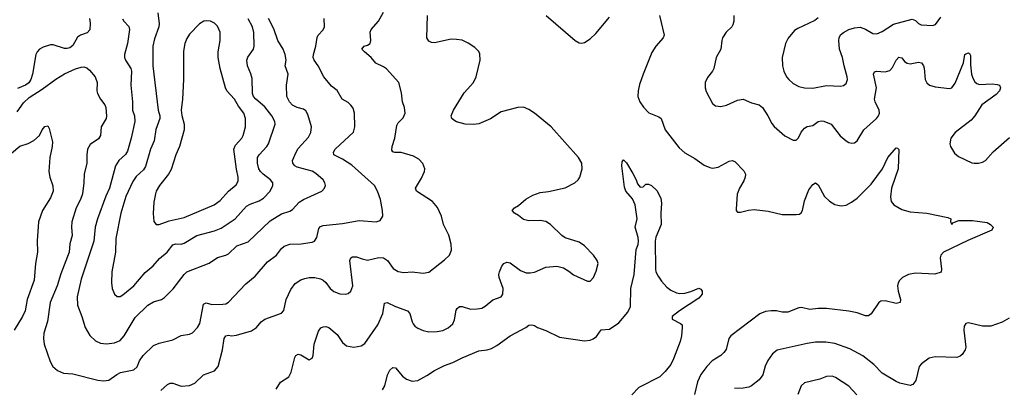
# Model space of a CAD drawing. Header units: inches. Extents: x 990586 to 1117858, y 769490 to 892071.
# Tile 137 of 248: x 1091328 to 1098407, y 803613 to 806260. Entities that reach past the tile are written whole.
import ezdxf

# ---------------------------------------------------------------- set-up
doc = ezdxf.new("R2010")
doc.units = ezdxf.units.IN
doc.header["$MEASUREMENT"] = 0
doc.layers.add('B0890', color=7, linetype='Continuous')

msp = doc.modelspace()

# ---------------------------------------------------------------- linework, layer by layer
at = {"layer": 'B0890', "color": 6}
for points, elevation in [([(1092321.6, 806310), (1092330.8, 806230.8), (1092328.6, 806210), (1092297, 806123), (1092285.8, 806070), (1092285.3, 805930), (1092323.9, 805610), (1092335.9, 805570), (1092337, 805550), (1092307.9, 805472.1), (1092294.7, 805390), (1092269.4, 805330), (1092233.3, 805206.7), (1092218.5, 805181.5), (1092166.7, 805133.3), (1092142, 805098), (1092091, 804990), (1092055.2, 804870), (1092020, 804690), (1092016.5, 804590), (1091990.9, 804450), (1091989.2, 804370), (1091993, 804330), (1092008.8, 804290), (1092030, 804272.2), (1092050, 804272.5), (1092070, 804285), (1092149.9, 804350), (1092230, 804445.7), (1092287.7, 804492.3), (1092333.8, 804546.2), (1092389.1, 804590.9), (1092430, 804643.3), (1092450, 804651.5), (1092490, 804649.4), (1092510, 804655.4), (1092602.5, 804710), (1092730, 804744.6), (1092776.6, 804763.4), (1092877.8, 804830), (1092958.5, 804921.5), (1092984.3, 804935.7), (1093050, 804959.1), (1093080.4, 804979.6), (1093128.3, 805030), (1093148.3, 805070), (1093147.2, 805090), (1093132.3, 805110), (1093078.3, 805150), (1093059, 805170), (1093048, 805190), (1093038.9, 805230), (1093038.8, 805270), (1093050.1, 805289.9), (1093105.8, 805350), (1093118.3, 805370), (1093164.8, 805510), (1093162.2, 805530), (1093140.6, 805570), (1093090, 805634.7), (1093026.1, 805690), (1093010.2, 805710), (1093002.1, 805730), (1092998.8, 805838.8), (1092990.9, 805870.9), (1092966.4, 805930), (1092962.1, 805970), (1092968.3, 805991.7), (1093009.2, 806050), (1093015.2, 806070), (1093010.8, 806169.2), (1093002.1, 806210), (1092970, 806267.3)], 3100), ([(1092342.4, 803597.6), (1092390, 803640.7), (1092410, 803649.5), (1092430, 803650.1), (1092490, 803628.6), (1092550, 803633.5), (1092588.7, 803651.2), (1092650, 803709.1), (1092730, 803739), (1092754.5, 803770), (1092785.9, 803890), (1092798, 803970), (1092810, 803989.7), (1092830, 803994), (1092850.5, 803989.5), (1092886.1, 803993.9), (1092994.4, 804025.6), (1093030, 804049.3), (1093064.5, 804090), (1093090, 804110.4), (1093210, 804154.1), (1093226.9, 804173.1), (1093243.2, 804250), (1093276.8, 804323.2), (1093310, 804364.8), (1093350, 804391.2), (1093377.4, 804402.6), (1093410, 804408.4), (1093450, 804407.9), (1093490, 804399.1), (1093510, 804389.7), (1093530, 804372.2), (1093561.4, 804330), (1093587.8, 804307.8), (1093630, 804291.3), (1093671.2, 804288.8), (1093690, 804294.2), (1093709.4, 804310.6), (1093722.9, 804350), (1093702.7, 804530), (1093708.6, 804551.4), (1093721.8, 804558.2), (1093750, 804557.4), (1093790, 804542.3), (1093830, 804534.7), (1093910, 804552.3), (1093943.6, 804550), (1093971.9, 804531.9), (1094014.5, 804474.5), (1094050, 804453.1), (1094090, 804445.9), (1094150, 804449.1), (1094230, 804440.3), (1094270, 804448.3), (1094383, 804537), (1094418.5, 804570), (1094433.7, 804606.3), (1094430.7, 804649.3), (1094413.7, 804713.7), (1094376.5, 804790), (1094361.6, 804850), (1094332.8, 804912.8), (1094295.2, 804955.2), (1094182.3, 805030), (1094174.9, 805050), (1094217.7, 805122.3), (1094238.7, 805170), (1094240.1, 805190), (1094227.6, 805227.6), (1094199, 805259), (1094159.9, 805279.9), (1094070, 805307.8), (1094026.3, 805306.3), (1094010.9, 805310.9), (1094003.3, 805323.3), (1094005.9, 805350), (1094026.2, 805410), (1094040, 805500), (1094050, 805520.1), (1094084.6, 805555.4), (1094098.6, 805590), (1094095.8, 805630), (1094080.7, 805670), (1094074.2, 805734.2), (1094055, 805810), (1093966.6, 805906.6), (1093943, 805923), (1093888.4, 805948.4), (1093855.1, 805990), (1093806.3, 806030), (1093788.9, 806050), (1093804, 806070), (1093830, 806078.1), (1093847.1, 806090), (1093853.1, 806110), (1093848, 806170), (1093854.3, 806190), (1093908.8, 806250), (1093944.8, 806315.2)], 2800), ([(1091310, 805599.7), (1091356.4, 805663.6), (1091397.3, 805702.7), (1091490, 805762.5), (1091587.1, 805832.9), (1091650, 805871.1), (1091730, 805907.7), (1091770, 805920.7), (1091790, 805921.4), (1091810, 805914.8), (1091830, 805899.2), (1091870.1, 805850), (1091886.3, 805810), (1091883.7, 805750), (1091888.4, 805730), (1091910.4, 805690), (1091940.7, 805650), (1091948.4, 805630), (1091953.2, 805566.8), (1091949.1, 805550), (1091913.6, 805490), (1091909.2, 805430), (1091894.8, 805405.2), (1091835.3, 805364.7), (1091816.7, 805330), (1091810.7, 805290), (1091810, 805230), (1091792.7, 805150), (1091789.8, 805090), (1091778.9, 805010), (1091766.2, 804970), (1091734.5, 804910), (1091703.9, 804810), (1091699.7, 804770), (1091704.6, 804710), (1091690, 804650), (1091684.7, 804590), (1091624.6, 804435.4), (1091598.7, 804350), (1091547, 804230), (1091527.4, 804092.6), (1091502.7, 804010), (1091499.9, 803970), (1091504.1, 803930), (1091546.6, 803806.6), (1091566.3, 803770), (1091600.4, 803740.4), (1091642.7, 803722.7), (1091710, 803717.4), (1091890, 803671.8), (1091930, 803666.7), (1091970, 803672.8), (1092026.7, 803713.3), (1092053.5, 803726.5), (1092150, 803746.8), (1092172.5, 803767.5), (1092190.7, 803810), (1092216.3, 803850), (1092290, 803919.6), (1092330, 803936.7), (1092430, 803962), (1092490, 803992.1), (1092550, 804001.7), (1092570, 804012.2), (1092606.6, 804050), (1092622.4, 804077.6), (1092650, 804217.3), (1092670, 804227.3), (1092710, 804216), (1092790, 804217.9), (1092810, 804220.9), (1092828.9, 804231.1), (1092955.3, 804364.7), (1093020.5, 804419.5), (1093110, 804522.3), (1093174.7, 804570), (1093210, 804617.5), (1093230, 804634.1), (1093270, 804648.2), (1093351.8, 804651.8), (1093430, 804661.9), (1093449.1, 804670), (1093463.7, 804696.3), (1093479.1, 804760.9), (1093490, 804774.3), (1093510, 804782.1), (1093650, 804797), (1093770, 804818.1), (1093892.3, 804807.7), (1093920.9, 804819.1), (1093938.3, 804850), (1093936.2, 804890), (1093921.3, 804970), (1093901.8, 805030), (1093879.6, 805070), (1093716, 805216), (1093650, 805258), (1093586.3, 805290), (1093583.5, 805310), (1093596.6, 805330), (1093727.2, 805452.8), (1093738.4, 805490), (1093735.8, 805590), (1093725.2, 805625.2), (1093710, 805647.1), (1093690, 805664.8), (1093646, 805690), (1093610.9, 805750.9), (1093570, 805783), (1093515.4, 805850), (1093475.3, 805930), (1093444.8, 805970), (1093439.2, 805990), (1093440.7, 806010), (1093457.7, 806070), (1093467.2, 806132.8), (1093473.5, 806150), (1093510, 806188.2), (1093520.1, 806210), (1093517.7, 806270)], 2900), ([(1091830.2, 806270.2), (1091835.5, 806235.5), (1091831.6, 806188.4), (1091813.3, 806166.7), (1091765.5, 806150), (1091743.8, 806136.2), (1091710, 806075.8), (1091690, 806058.6), (1091670, 806053.4), (1091650, 806054.3), (1091570, 806079.9), (1091550, 806079), (1091497.6, 806062.4), (1091470, 806047.9), (1091452.9, 806030), (1091444.3, 806010), (1091419.9, 805870), (1091408.9, 805831.1), (1091392.9, 805807.1), (1091369.4, 805790.6), (1091313.7, 805766.3)], 2900), ([(1092067.6, 806267.6), (1092077.1, 806250), (1092112.7, 806212.7), (1092118.9, 806190), (1092103.8, 806090), (1092081.9, 806010), (1092082.6, 805990), (1092089.3, 805970), (1092127.7, 805910), (1092132.8, 805890), (1092127.2, 805790), (1092140.3, 805670), (1092140.3, 805610), (1092152.9, 805570), (1092155.2, 805530), (1092131, 805410), (1092103.9, 805316.1), (1092088.3, 805291.7), (1092040.4, 805250), (1092016.1, 805210), (1091973.2, 805050), (1091947, 804993), (1091887.9, 804830), (1091871.5, 804770), (1091862.3, 804670), (1091770, 804397.5), (1091741.4, 804270), (1091744.8, 804210), (1091775.2, 804130), (1091798.5, 804050), (1091832.9, 803992.9), (1091874.2, 803954.2), (1091910, 803938.2), (1091952.4, 803932.4), (1092010, 803939.2), (1092050, 803956.4), (1092079.6, 803990), (1092157.8, 804122.2), (1092250, 804210.9), (1092290, 804233.4), (1092348.8, 804251.2), (1092370, 804264.3), (1092432.4, 804327.6), (1092510.2, 804429.8), (1092530, 804448.7), (1092690, 804512.5), (1092750, 804552.9), (1092810.5, 804569.5), (1092830, 804580.2), (1092890, 804636.3), (1092970, 804665.3), (1093130, 804817), (1093210, 804866.7), (1093270, 804885.7), (1093290, 804896.5), (1093338.7, 804950), (1093368.4, 804970), (1093500.9, 805030), (1093520.6, 805050), (1093527.4, 805070), (1093523.1, 805090), (1093509.9, 805110), (1093456.6, 805156.6), (1093430, 805171.8), (1093322.3, 805202.3), (1093306.4, 805210), (1093291, 805230), (1093289.5, 805250), (1093315.3, 805310), (1093330, 805335.2), (1093404.3, 805415.7), (1093421.4, 805450), (1093427.3, 805490), (1093400.3, 805580.3), (1093386.6, 805606.6), (1093370, 805617.4), (1093324.3, 805630), (1093290, 805646.9), (1093267.5, 805670), (1093249, 805710), (1093246.6, 805790), (1093259.5, 805870), (1093237.2, 805930), (1093243.2, 805970), (1093236.9, 806010), (1093221.5, 806050), (1093184.7, 806110), (1093155, 806195), (1093117.6, 806270)], 3000), ([(1093173.2, 803606.8), (1093202.8, 803657.2), (1093263.3, 803696.7), (1093280.3, 803730), (1093305.8, 803834.2), (1093314.3, 803850), (1093330, 803858.2), (1093350, 803854.5), (1093410, 803818.2), (1093430, 803829.1), (1093437.4, 803850), (1093446.5, 803930), (1093477.5, 804022.5), (1093493.6, 804046.4), (1093510, 804055.8), (1093530, 804058), (1093550, 804048.8), (1093610, 803999), (1093650, 803942.2), (1093679.1, 803919.1), (1093730, 803909.2), (1093782.5, 803917.5), (1093810, 803935.9), (1093903.6, 804070), (1093938.2, 804150), (1093950, 804224.8), (1093970, 804228.6), (1094030, 804200.8), (1094117.2, 804170), (1094134.3, 804150), (1094149.5, 804090), (1094156.8, 804076.8), (1094170, 804059.2), (1094190, 804044.3), (1094230, 804028.4), (1094270, 804019.7), (1094330, 804021.8), (1094370, 804029.4), (1094410, 804048.5), (1094442.7, 804077.3), (1094454.9, 804105.1), (1094466.6, 804173.4), (1094473.5, 804186.5), (1094490, 804200.1), (1094510, 804199.7), (1094570, 804182.5), (1094617.1, 804182.9), (1094650, 804188.6), (1094676.1, 804203.9), (1094730, 804249.1), (1094790, 804270.7), (1094802.3, 804290), (1094803.6, 804330), (1094775.5, 804410), (1094773.4, 804430), (1094777.3, 804450), (1094794.9, 804490), (1094810, 804510.1), (1094830, 804519.7), (1094855.4, 804515.4), (1094930, 804459.7), (1094970, 804443.3), (1094998.3, 804441.7), (1095030, 804447.4), (1095110, 804482.3), (1095190, 804489.6), (1095237.6, 804477.6), (1095275.4, 804455.4), (1095310, 804428.1), (1095410, 804382.5), (1095430, 804382.7), (1095454.8, 804410), (1095473.6, 804453.6), (1095486.5, 804510), (1095480.2, 804530), (1095453.3, 804570), (1095390, 804637.2), (1095350, 804662.2), (1095250, 804693.7), (1095226.4, 804710), (1095144.2, 804790), (1095111.2, 804811.2), (1095070, 804818.1), (1094990, 804816.6), (1094950, 804824.5), (1094913.6, 804853.6), (1094884.7, 804870), (1094868.3, 804890), (1094886.4, 804910), (1094914.5, 804925.5), (1094967.2, 804972.8), (1095018.5, 805001.5), (1095070, 805020.6), (1095130, 805027.5), (1095250, 805052.9), (1095320.1, 805090), (1095342.8, 805110), (1095355.9, 805130), (1095372.7, 805190), (1095369.2, 805230), (1095346, 805270), (1095150, 805491.6), (1095029.2, 805590), (1094990, 805614.8), (1094950, 805631.3), (1094910, 805630.4), (1094790, 805598.4), (1094712.6, 805547.4), (1094630, 805511.5), (1094590, 805506.8), (1094530, 805509.3), (1094470, 805528.1), (1094450, 805538.9), (1094436.4, 805550), (1094430.6, 805570), (1094446.4, 805610), (1094524.2, 805735.8), (1094590, 805809.4), (1094611.3, 805850), (1094639.8, 805970), (1094636.1, 806016.1), (1094630, 806031.2), (1094601.3, 806061.3), (1094553.1, 806093.1), (1094510, 806112.4), (1094470, 806119.4), (1094430, 806119.6), (1094310, 806094.1), (1094290, 806096), (1094270, 806106.2), (1094255.4, 806130), (1094259.3, 806290)], 2700), ([(1095114.3, 806290), (1095321.9, 806110), (1095350, 806093.3), (1095370, 806091.1), (1095390, 806097.1), (1095430, 806124.1), (1095470, 806161.2), (1095570, 806278.5)], 2700), ([(1095927.5, 806290), (1095961.6, 806150), (1095953.6, 806130), (1095902.8, 806070), (1095874.4, 806025.6), (1095809.8, 805870), (1095785.1, 805794.9), (1095773.8, 805750), (1095771.4, 805710), (1095786.2, 805670), (1095812.4, 805632.4), (1095852.1, 805592.1), (1095923.4, 805563.4), (1095939.7, 805550), (1095969.7, 805470), (1096070, 805339.4), (1096110, 805303.6), (1096182.8, 805262.8), (1096250, 805216.2), (1096290, 805198.5), (1096310, 805194.8), (1096350, 805200.7), (1096430, 805243.6), (1096450, 805248.3), (1096470, 805241.5), (1096535, 805175), (1096546.4, 805150), (1096545.4, 805130), (1096535.7, 805104.3), (1096502.9, 805050), (1096487.2, 805007.2), (1096478.8, 804898.8), (1096479.3, 804890), (1096490, 804879.3), (1096510, 804877.3), (1096567.4, 804892.6), (1096610, 804898.3), (1096710, 804885.2), (1096810, 804862.3), (1096910, 804861.2), (1096934.9, 804865.1), (1096947.1, 804872.9), (1096956.7, 804890), (1096970, 804959.2), (1097001, 805039), (1097030, 805077.9), (1097050, 805089), (1097070, 805074), (1097114.3, 804990), (1097150, 804958.2), (1097190, 804934.4), (1097210, 804928.1), (1097235.4, 804924.6), (1097270, 804928.3), (1097309.9, 804950.1), (1097350, 804979.9), (1097450, 805079.1), (1097530.7, 805190), (1097571, 805270), (1097630, 805340.8), (1097638.6, 805338.6), (1097648, 805328), (1097643.4, 805190), (1097597, 805050), (1097588.7, 804988.7), (1097593.8, 804953.8), (1097612.5, 804930), (1097670, 804897.1), (1097730, 804879.8), (1097849.9, 804870.1), (1098000.5, 804840.5), (1098022.4, 804830), (1098021.5, 804810), (1098030, 804790.6), (1098038, 804802), (1098081.4, 804818.6), (1098178.6, 804818.6), (1098283, 804803), (1098309.1, 804789.1), (1098326.7, 804770), (1098318, 804750), (1098145.8, 804674.2), (1097970.1, 804590), (1097950.6, 804570), (1097946.7, 804550), (1097956.2, 804470), (1097952.6, 804447.4), (1097907.6, 804432.4), (1097770, 804440.8), (1097719.3, 804430), (1097674.8, 804410), (1097652.9, 804387.1), (1097643.3, 804370), (1097639.2, 804350), (1097644, 804310), (1097660.8, 804250), (1097658.2, 804230), (1097630, 804222), (1097550, 804241.5), (1097520.5, 804239.5), (1097506, 804230), (1097450, 804147.2), (1097430, 804133), (1097410, 804133.3), (1097350, 804154.6), (1097288.4, 804168.4), (1097130, 804186.1), (1097070, 804185.8), (1097010, 804178.2), (1096950, 804194.2), (1096930, 804191), (1096850, 804161.2), (1096810, 804160.1), (1096769, 804169), (1096730, 804170), (1096690, 804163.8), (1096650, 804148), (1096441.3, 803990), (1096427.5, 803970), (1096406.9, 803893.1), (1096390.8, 803870), (1096368.9, 803850), (1096308, 803810), (1096268, 803770), (1096226.4, 803713.6), (1096200.4, 803659.6), (1096180.3, 803570)], 2700), ([(1096463.4, 806290), (1096462.5, 806250), (1096456.2, 806223.8), (1096447.8, 806210), (1096407.2, 806170), (1096382, 806130), (1096375.3, 806110), (1096369.1, 806050), (1096336.1, 805990), (1096318.9, 805910), (1096309.4, 805890), (1096273.7, 805846.3), (1096257.6, 805810), (1096257.7, 805770), (1096264.1, 805744.1), (1096310, 805657.6), (1096330, 805640.9), (1096370, 805636.3), (1096410, 805646.1), (1096490, 805682.5), (1096530, 805689.7), (1096590, 805664), (1096644, 805650), (1096670, 805629), (1096707.2, 805570), (1096734.8, 805514.8), (1096752.6, 805492.6), (1096830, 805426), (1096890, 805395.8), (1096910, 805395.7), (1096927.8, 805412.2), (1096947.3, 805452.7), (1096970, 805482.4), (1096990, 805493.3), (1097030, 805501.6), (1097070, 805528.8), (1097090, 805533.4), (1097110, 805532), (1097161.7, 805510), (1097226.4, 805426.4), (1097270, 805391.2), (1097290, 805378.8), (1097310, 805373.3), (1097330, 805376.1), (1097350, 805390.7), (1097396.9, 805470), (1097487.5, 805550), (1097501.9, 805570), (1097509.2, 805590), (1097508.8, 805610), (1097478.1, 805670), (1097474.5, 805690), (1097488.6, 805770), (1097466.4, 805870), (1097473.1, 805886.9), (1097489.6, 805890.4), (1097550, 805886), (1097583.8, 805896.2), (1097603.8, 805916.2), (1097630, 805969.6), (1097650, 805992.2), (1097670, 805985.6), (1097690, 805961.1), (1097710, 805947.7), (1097730, 805943.9), (1097790, 805955.1), (1097813, 805950), (1097825.7, 805930), (1097830, 805912), (1097837.7, 805830), (1097850, 805808.2), (1097870.7, 805790.7), (1097910, 805778.7), (1098013.3, 805766.7), (1098030, 805772.2), (1098055, 805805), (1098115.1, 805950), (1098124.7, 806010), (1098130, 806016.5), (1098150, 806021.5), (1098157.5, 806017.5), (1098163.8, 806003.8), (1098163.9, 805936.1), (1098172.3, 805870), (1098181, 805841), (1098195.4, 805815.4), (1098210, 805802.1), (1098230, 805794.1), (1098320.6, 805800.6), (1098355.5, 805795.5), (1098373, 805790), (1098380.4, 805770), (1098371.7, 805750), (1098350, 805723.7), (1098245.7, 805650), (1098196.5, 805570), (1098170, 805539.1), (1098054.8, 805450), (1098024.1, 805410), (1098015.9, 805370), (1098020.4, 805350), (1098050, 805301.4), (1098078.1, 805278.1), (1098173.6, 805233.6), (1098190, 805229.2), (1098222.4, 805230), (1098250, 805237.8), (1098271.9, 805250), (1098327.7, 805312.3), (1098445.2, 805414.8)], 2800), ([(1097070, 806273.9), (1097045.1, 806254.9), (1096922.6, 806197.4), (1096898.2, 806181.8), (1096852.5, 806127.5), (1096834.8, 806090), (1096809.2, 805990), (1096811.6, 805930), (1096822.4, 805890), (1096841.7, 805850), (1096858.3, 805830), (1096890, 805801.3), (1096930, 805779.9), (1096970.6, 805770.6), (1097030, 805768.1), (1097130, 805789.1), (1097230, 805782.4), (1097252.1, 805787.9), (1097270, 805803.1), (1097278.8, 805830), (1097278.5, 805850), (1097256.1, 805930), (1097244.8, 805990), (1097223.4, 806050), (1097216.7, 806110), (1097218.9, 806130), (1097230, 806152.2), (1097250.4, 806169.6), (1097290, 806189.2), (1097330, 806202.8), (1097370, 806206.6), (1097410, 806193.2), (1097462.1, 806162.1), (1097490, 806159.5), (1097530, 806176.5), (1097610.4, 806229.6), (1097744.3, 806264.3), (1097770, 806254.6), (1097790, 806233.3), (1097810, 806222.5), (1097890, 806219), (1097913.2, 806226.8), (1097950, 806278.3)], 2900), ([(1091270, 805301), (1091328.8, 805351.2), (1091390, 805370.9), (1091430, 805392.7), (1091469.7, 805430), (1091490, 805470.6), (1091510, 805494.1), (1091530, 805498.1), (1091540.3, 805480.3), (1091564.1, 805384.1), (1091562.3, 805350), (1091545.2, 805270), (1091537.5, 805170), (1091544.8, 805130), (1091567.5, 805067.5), (1091569.4, 805030), (1091550, 804981.3), (1091492.5, 804890), (1091464.5, 804810), (1091453, 804673), (1091457.3, 804590), (1091441.6, 804510), (1091432.8, 804390), (1091381.1, 804250), (1091367, 804170), (1091348.5, 804130), (1091289, 804030)], 2800), ([(1093937.7, 803602.3), (1093954.1, 803630), (1093973.4, 803710), (1093990, 803743.5), (1094010, 803762.6), (1094030, 803761.5), (1094081.4, 803701.4), (1094110, 803678.4), (1094150, 803663.8), (1094190, 803669.6), (1094255.6, 803704.4), (1094310, 803741.5), (1094383.5, 803776.5), (1094442.5, 803797.5), (1094510, 803833.3), (1094630, 803883.3), (1094690, 803888.8), (1094720.5, 803899.5), (1094758.7, 803921.3), (1094853.7, 803990), (1094967, 804050), (1094990, 804066.5), (1095010, 804070.1), (1095030, 804064.4), (1095051, 804050), (1095110, 804028.2), (1095210, 803980.9), (1095390, 803953.1), (1095430, 803958.3), (1095452, 803968), (1095475.6, 803984.4), (1095510, 804033.2), (1095570, 804039.1), (1095635.9, 804084.1), (1095700.9, 804159.1), (1095720.1, 804199.9), (1095722.6, 804330), (1095745.4, 804430), (1095761.2, 804610), (1095775, 804645), (1095778.3, 804670), (1095775.4, 804695.4), (1095753.3, 804770), (1095768, 804830), (1095753.1, 804930), (1095733.2, 804973.2), (1095686, 805030), (1095677.4, 805057.4), (1095656.8, 805210), (1095660.1, 805239.9), (1095670, 805253.4), (1095690, 805231.6), (1095736.4, 805156.4), (1095761.5, 805110), (1095770, 805082), (1095790, 805058), (1095810, 805061), (1095830, 805078.8), (1095850, 805079.1), (1095870, 805070.4), (1095910, 805033.7), (1095938.9, 804978.9), (1095943.6, 804943.6), (1095937.6, 804870), (1095939.9, 804790), (1095901.1, 804698.9), (1095896.3, 804670), (1095899.3, 804470), (1095901.8, 804450), (1095918.5, 804418.5), (1095942.9, 804382.9), (1095980.5, 804340.5), (1096010, 804318.3), (1096050, 804299.1), (1096074, 804294), (1096110, 804295.5), (1096152.6, 804307.4), (1096210, 804331.3), (1096225, 804325), (1096235.9, 804310), (1096234.3, 804290), (1096210, 804260.3), (1096072.9, 804170), (1096020.4, 804130), (1096018.8, 804110), (1096079.9, 804079.9), (1096090.7, 804070), (1096090.4, 804050.4), (1096085.8, 803990), (1096077.4, 803950), (1096030, 803825.6), (1096010, 803784.8), (1095970, 803733.1), (1095930, 803695.3), (1095780.8, 803619.2), (1095730, 803566.1)], 2600), ([(1098442.4, 804117.6), (1098391.6, 804088.4), (1098310, 804059.5), (1098250, 804058.6), (1098150, 804084.6), (1098130, 804078.5), (1098119.7, 804060.3), (1098116.4, 804030), (1098130.1, 803909.9), (1098126.6, 803890), (1098104.8, 803855.2), (1098090, 803843.1), (1098066.3, 803833.7), (1097910, 803839.2), (1097867.2, 803830), (1097810.9, 803790), (1097795, 803770), (1097771.2, 803670), (1097750, 803640.8), (1097730, 803633), (1097656.9, 803650), (1097630, 803663.1), (1097530, 803722.5), (1097470, 803785.3), (1097390, 803846.2), (1097297.5, 803897.5), (1097190, 803934.5), (1097125.4, 803945.4), (1097050, 803944), (1096990, 803935.8), (1096773.2, 803886.8), (1096739.8, 803860.2), (1096706.1, 803813.9), (1096687.4, 803772.6), (1096672.3, 803710), (1096645.1, 803674.9), (1096590, 803631.3), (1096570, 803622.4), (1096530, 803614.4), (1096468.7, 803611.3)], 2800), ([(1097346.2, 803566.2), (1097288.7, 803628.7), (1097194.8, 803690), (1097170, 803699.8), (1097130, 803697.9), (1097080, 803680), (1096970, 803653), (1096946.7, 803630), (1096923.6, 803570)], 2900)]:
    msp.add_lwpolyline(points, dxfattribs=dict(at, elevation=elevation))
at = {"layer": 'B0890', "color": 6, "elevation": 3200}
msp.add_lwpolyline([(1092670, 806253.1), (1092651.2, 806248.8), (1092621.3, 806230), (1092550, 806156.4), (1092530, 806125.5), (1092515.4, 806090), (1092506, 806034), (1092506.6, 805830), (1092499.9, 805690), (1092489.2, 805610), (1092493.4, 805573.4), (1092511.3, 805510), (1092511, 805470), (1092477.5, 805350), (1092450.2, 805289.8), (1092416.4, 805183.6), (1092397.5, 805150), (1092332.6, 805070), (1092310.1, 805030), (1092304, 805010), (1092293.6, 804950), (1092288.4, 804868.4), (1092292.3, 804812.3), (1092310, 804788.8), (1092330, 804790.5), (1092402.9, 804817.1), (1092510, 804840.7), (1092727.2, 804930), (1092770, 804962.3), (1092830.2, 805030), (1092884.3, 805075.7), (1092899.6, 805100.4), (1092899.6, 805130), (1092886.5, 805186.5), (1092868.7, 805330), (1092880.1, 805359.9), (1092925.5, 805410), (1092936.1, 805430), (1092952.7, 805490), (1092952, 805550), (1092938.7, 805590), (1092900.7, 805640.7), (1092873.6, 805690), (1092818.2, 805750), (1092807.5, 805770), (1092769.3, 805910.7), (1092754.5, 805990), (1092756.2, 806030), (1092768.7, 806110), (1092770.7, 806170), (1092750, 806214.8), (1092730, 806235.8), (1092700.4, 806250)], close=True, dxfattribs=at)

doc.saveas('drawing.dxf')
